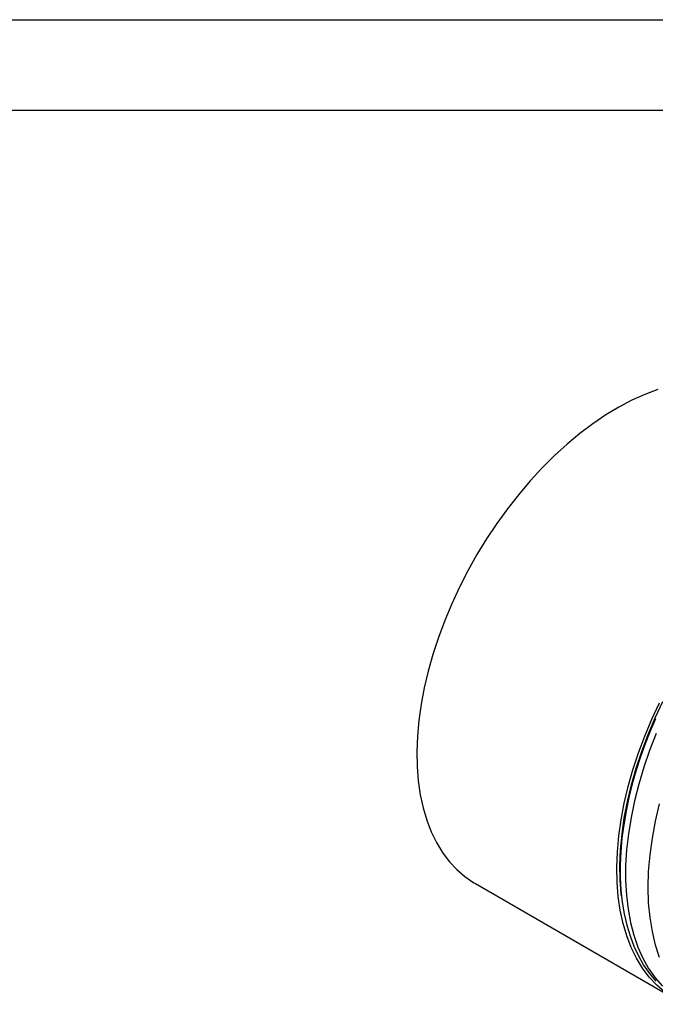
# Model space of a CAD drawing. Header units: inches. Extents: x 0 to 44, y 0 to 34.
# Tile 10 of 18: x 23 to 30.1, y 23.1 to 34. Entities that reach past the tile are written whole.
import ezdxf

# ---------------------------------------------------------------- set-up
doc = ezdxf.new("R2010")
doc.units = ezdxf.units.IN
doc.header["$LTSCALE"] = 4
doc.header["$MEASUREMENT"] = 0
doc.layers.add('TEXT', color=140, linetype='Continuous', lineweight=25)

msp = doc.modelspace()

# ---------------------------------------------------------------- linework, layer by layer
at = {"color": 7, "linetype": 'Continuous'}
msp.add_line((0, 34), (44, 34), dxfattribs=at)
msp.add_line((28.072, 24.463), (30.281, 23.187))
at = {"flags": 128}
for points in [[(30.086, 29.917), (29.944, 29.864), (29.801, 29.8), (29.656, 29.724), (29.512, 29.637), (29.368, 29.54), (29.226, 29.432), (29.085, 29.315), (28.946, 29.188), (28.811, 29.053), (28.679, 28.91), (28.551, 28.759), (28.427, 28.601), (28.309, 28.438), (28.196, 28.269), (28.09, 28.095), (27.99, 27.917), (27.897, 27.736), (27.812, 27.552), (27.734, 27.367), (27.665, 27.181), (27.604, 26.994), (27.551, 26.809), (27.508, 26.625), (27.474, 26.443), (27.448, 26.265), (27.433, 26.09), (27.426, 25.92), (27.429, 25.755), (27.442, 25.596)], [(29.651, 24.321), (29.639, 24.48), (29.636, 24.644), (29.642, 24.815), (29.658, 24.989), (29.683, 25.168), (29.717, 25.35), (29.761, 25.534), (29.813, 25.719), (29.874, 25.905), (29.944, 26.091), (30.021, 26.277), (30.107, 26.46)], [(29.686, 24.327), (29.684, 24.345), (29.672, 24.503), (29.669, 24.667), (29.676, 24.836), (29.692, 25.01), (29.717, 25.188), (29.752, 25.369), (29.796, 25.552), (29.849, 25.737), (29.91, 25.922), (29.98, 26.108), (30.058, 26.292), (30.144, 26.474)], [(30.061, 26.281), (30.004, 26.147), (29.948, 26.007), (29.896, 25.862), (29.848, 25.714), (29.805, 25.565), (29.768, 25.414), (29.736, 25.262), (29.71, 25.112), (29.691, 24.963), (29.678, 24.815), (29.672, 24.671), (29.672, 24.529), (29.68, 24.391), (29.695, 24.257), (29.716, 24.128), (29.745, 24.004), (29.781, 23.885), (29.823, 23.772), (29.873, 23.665), (29.93, 23.564), (29.994, 23.471), (30.065, 23.384)], [(30.07, 26.119), (29.997, 25.933), (29.932, 25.747), (29.876, 25.561), (29.829, 25.376), (29.791, 25.193), (29.762, 25.013), (29.742, 24.836), (29.732, 24.664), (29.731, 24.497), (29.74, 24.336), (29.758, 24.181), (29.785, 24.033), (29.822, 23.893), (29.868, 23.761), (29.923, 23.638), (29.986, 23.525), (30.058, 23.422), (30.138, 23.329)], [(27.442, 25.596), (27.464, 25.444), (27.495, 25.299), (27.535, 25.163), (27.584, 25.035), (27.642, 24.916), (27.709, 24.806), (27.784, 24.707), (27.866, 24.618), (27.957, 24.54), (28.054, 24.473), (28.072, 24.463)], [(30.107, 23.646), (30.062, 23.785), (30.027, 23.933), (30.001, 24.089), (29.986, 24.252), (29.981, 24.422), (29.986, 24.598), (30.001, 24.779), (30.027, 24.964), (30.062, 25.153), (30.107, 25.344)], [(30.396, 23.13), (30.367, 23.143), (30.263, 23.198), (30.166, 23.265), (30.076, 23.343), (29.993, 23.431), (29.918, 23.531), (29.852, 23.64), (29.794, 23.759), (29.744, 23.887), (29.704, 24.024), (29.673, 24.169), (29.651, 24.321)]]:
    msp.add_lwpolyline(points, dxfattribs=at)
at = {"layer": 'TEXT'}
msp.add_line((1, 33), (43, 33), dxfattribs=at)

doc.saveas('drawing.dxf')
